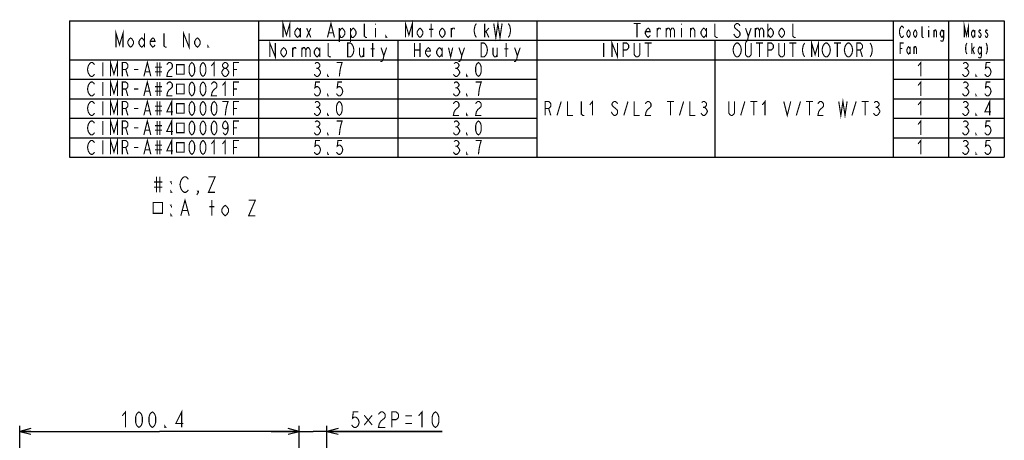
# Model space of a CAD drawing. Extents: x 27 to 410, y 33 to 287.
# Tile 34 of 34: x 233 to 410, y 211 to 287. Entities that reach past the tile are written whole.
import ezdxf

# ---------------------------------------------------------------- set-up
doc = ezdxf.new("R2010")
doc.units = 0
doc.header["$LTSCALE"] = 23.1
doc.layers.get('0').update_dxf_attribs({"linetype": 'CONTINUOUS'})
doc.layers.add('ALL_DIM', color=7, linetype='CONTINUOUS')
doc.layers.add('ALL_NOTE', color=7, linetype='CONTINUOUS')
doc.dimstyles.get("Standard").update_dxf_attribs({"dimtxt": 2.5, "dimasz": 2.5, "dimexe": 1.25, "dimexo": 0.625, "dimtad": 1, "dimcen": 2.5, "dimazin": 3, "dimtfac": 1, "dimtmove": 0, "dimatfit": 3})

# ---------------------------------------------------------------- blocks, each defined once
blk = doc.blocks.new('_OPEN')
at = {"color": 0, "linetype": 'BYBLOCK'}
for p, q in [((0, 0), (-1, 0.25)), ((-1, -0.25), (0, 0)), ((-1, 0), (0, 0))]:
    blk.add_line(p, q, dxfattribs=at)
blk = doc.blocks.new('*D35')
at = {"layer": 'ALL_DIM', "color": 2, "linetype": 'CONTINUOUS'}
for p, q in [((232.9, 132.76), (232.9, 213.93)), ((232.9, 212.93), (258.01, 212.93)), ((283.12, 212.93), (258.01, 212.93)), ((283.12, 208.35), (283.12, 213.93)), ((283.12, 167.32), (283.12, 206.28))]:
    blk.add_line(p, q, dxfattribs=at)
at = {"layer": 'ALL_DIM', "color": 2, "linetype": 'CONTINUOUS', "xscale": 2, "yscale": 2, "zscale": 2, "rotation": 180}
blk.add_blockref('_OPEN', (232.9, 212.93), dxfattribs=at)
at = {"layer": 'ALL_DIM', "color": 2, "linetype": 'CONTINUOUS', "xscale": 2, "yscale": 2, "zscale": 2}
blk.add_blockref('_OPEN', (283.12, 212.93), dxfattribs=at)
blk = doc.blocks.new('*D37')
at = {"layer": 'ALL_DIM', "color": 2, "linetype": 'CONTINUOUS'}
for p, q in [((283.12, 212.93), (278.12, 212.93)), ((278.12, 212.93), (285.62, 212.93)), ((283.12, 208.33), (283.12, 213.93)), ((308.81, 212.93), (285.62, 212.93)), ((288.12, 167.32), (288.12, 213.93)), ((288.12, 212.93), (308.81, 212.93)), ((283.12, 167.32), (283.12, 206.24))]:
    blk.add_line(p, q, dxfattribs=at)
at = {"layer": 'ALL_DIM', "color": 2, "linetype": 'CONTINUOUS', "xscale": 2, "yscale": 2, "zscale": 2}
blk.add_blockref('_OPEN', (283.12, 212.93), dxfattribs=at)
at = {"layer": 'ALL_DIM', "color": 2, "linetype": 'CONTINUOUS', "xscale": 2, "yscale": 2, "zscale": 2, "rotation": 180}
blk.add_blockref('_OPEN', (288.12, 212.93), dxfattribs=at)

msp = doc.modelspace()

# ---------------------------------------------------------------- linework, layer by layer
at = {"color": 2, "linetype": 'CONTINUOUS'}
for p, q in [((241.841, 286.661), (409.841, 286.661)), ((241.841, 286.661), (241.841, 262.161)), ((275.841, 286.661), (275.841, 262.161)), ((325.841, 286.661), (325.841, 262.161)), ((389.841, 286.661), (389.841, 262.161)), ((399.841, 286.661), (399.841, 262.161)), ((409.841, 286.661), (409.841, 262.161)), ((275.841, 283.161), (389.841, 283.161)), ((300.841, 283.161), (300.841, 262.161)), ((357.841, 283.161), (357.841, 262.161)), ((241.841, 279.661), (409.841, 279.661)), ((241.841, 276.161), (325.841, 276.161)), ((389.841, 276.161), (409.841, 276.161)), ((241.841, 272.661), (325.841, 272.661)), ((389.841, 272.661), (409.841, 272.661)), ((241.841, 269.161), (325.841, 269.161)), ((389.841, 269.161), (409.841, 269.161)), ((241.841, 265.661), (325.841, 265.661)), ((389.841, 265.661), (409.841, 265.661)), ((241.841, 262.161), (409.841, 262.161))]:
    msp.add_line(p, q, dxfattribs=at)
at = {"color": 2, "linetype": 'CONTINUOUS', "const_width": 0.2}
for points in [[(280.216, 283.661), (280.216, 286.161), (280.841, 284.078), (281.466, 286.161), (281.466, 283.661)], [(302.216, 283.661), (302.216, 286.161), (302.841, 284.078), (303.466, 286.161), (303.466, 283.661)], [(318.091, 286.161), (318.466, 283.661), (318.841, 286.161), (319.216, 283.661), (319.591, 286.161)], [(250.216, 281.911), (250.216, 284.411), (250.841, 282.328), (251.466, 284.411), (251.466, 281.911)], [(262.341, 281.911), (262.341, 284.411), (263.341, 281.911), (263.341, 284.411)], [(283.341, 284.286), (283.091, 283.869), (282.841, 283.661), (282.591, 283.869), (282.341, 284.286), (282.341, 284.703), (282.591, 285.119), (282.841, 285.328), (283.091, 285.119), (283.341, 284.703)], [(283.341, 285.328), (283.341, 283.661)], [(284.466, 285.328), (285.216, 283.661)], [(284.466, 283.661), (285.216, 285.328)], [(288.216, 283.661), (288.841, 286.161), (289.466, 283.661)], [(290.341, 284.703), (290.591, 285.119), (290.841, 285.328), (291.091, 285.119), (291.341, 284.703), (291.341, 284.286), (291.091, 283.869), (290.841, 283.661), (290.591, 283.661), (290.341, 284.286)], [(290.341, 285.328), (290.341, 282.828)], [(292.341, 284.703), (292.591, 285.119), (292.841, 285.328), (293.091, 285.119), (293.341, 284.703), (293.341, 284.286), (293.091, 283.869), (292.841, 283.661), (292.591, 283.661), (292.341, 284.286)], [(292.341, 285.328), (292.341, 282.828)], [(295.341, 283.661), (295.091, 283.661), (294.841, 283.869), (294.841, 286.161)], [(296.841, 286.161), (296.841, 285.953)], [(296.841, 285.328), (296.841, 283.661)], [(305.341, 284.286), (305.091, 283.869), (304.841, 283.661), (304.591, 283.869), (304.341, 284.286), (304.341, 284.703), (304.591, 285.119), (304.841, 285.328), (305.091, 285.119), (305.341, 284.703), (305.341, 284.286)], [(306.466, 285.119), (307.216, 285.119)], [(306.841, 283.661), (306.841, 286.161)], [(309.341, 284.286), (309.091, 283.869), (308.841, 283.661), (308.591, 283.869), (308.341, 284.286), (308.341, 284.703), (308.591, 285.119), (308.841, 285.328), (309.091, 285.119), (309.341, 284.703), (309.341, 284.286)], [(310.466, 283.661), (310.466, 285.328)], [(310.466, 284.911), (310.716, 285.328), (310.966, 285.328), (311.091, 285.119)], [(314.966, 286.161), (314.716, 285.744), (314.591, 285.119), (314.591, 284.703), (314.716, 284.078), (314.966, 283.661)], [(316.466, 283.661), (316.466, 286.161)], [(316.466, 284.494), (317.216, 285.328)], [(320.716, 286.161), (320.966, 285.744), (321.091, 285.119), (321.091, 284.703), (320.966, 284.078), (320.716, 283.661)], [(343.216, 286.161), (344.466, 286.161)], [(343.841, 286.161), (343.841, 283.661)], [(346.216, 284.078), (346.091, 283.869), (345.841, 283.661), (345.591, 283.869), (345.341, 284.286), (345.341, 284.703), (345.591, 285.119), (345.841, 285.328), (346.091, 285.119), (346.216, 284.703), (345.341, 284.703)], [(347.466, 283.661), (347.466, 285.328)], [(347.466, 284.911), (347.716, 285.328), (347.966, 285.328), (348.091, 285.119)], [(349.091, 285.328), (349.091, 283.661)], [(349.091, 284.911), (349.341, 285.328), (349.591, 285.328), (349.841, 284.911), (349.841, 283.661)], [(349.841, 284.911), (350.091, 285.328), (350.341, 285.328), (350.591, 284.911), (350.591, 283.661)], [(351.841, 286.161), (351.841, 285.953)], [(351.841, 285.328), (351.841, 283.661)], [(353.466, 283.661), (353.466, 285.328)], [(353.466, 284.911), (353.716, 285.328), (353.966, 285.328), (354.216, 284.911), (354.216, 283.661)], [(356.341, 284.286), (356.091, 283.869), (355.841, 283.661), (355.591, 283.869), (355.341, 284.286), (355.341, 284.703), (355.591, 285.119), (355.841, 285.328), (356.091, 285.119), (356.341, 284.703)], [(356.341, 285.328), (356.341, 283.661)], [(358.341, 283.661), (358.091, 283.661), (357.841, 283.869), (357.841, 286.161)], [(362.341, 285.744), (362.216, 285.953), (361.966, 286.161), (361.716, 286.161), (361.466, 285.953), (361.341, 285.744), (361.341, 285.536), (361.466, 285.328), (361.716, 285.119), (361.966, 284.911), (362.216, 284.703), (362.341, 284.494), (362.341, 284.078), (362.216, 283.869), (361.966, 283.661), (361.716, 283.661), (361.466, 283.869), (361.341, 284.078), (361.216, 284.286)], [(363.341, 285.328), (363.841, 283.869), (363.716, 283.244), (363.466, 282.828), (363.216, 282.828)], [(363.841, 283.869), (364.341, 285.328)], [(365.091, 285.328), (365.091, 283.661)], [(365.091, 284.911), (365.341, 285.328), (365.591, 285.328), (365.841, 284.911), (365.841, 283.661)], [(365.841, 284.911), (366.091, 285.328), (366.341, 285.328), (366.591, 284.911), (366.591, 283.661)], [(367.341, 286.161), (367.341, 283.661)], [(367.341, 284.703), (367.591, 285.119), (367.841, 285.328), (368.091, 285.119), (368.341, 284.703), (368.341, 284.286), (368.091, 283.869), (367.841, 283.661), (367.591, 283.869), (367.341, 284.286)], [(370.341, 284.286), (370.091, 283.869), (369.841, 283.661), (369.591, 283.869), (369.341, 284.286), (369.341, 284.703), (369.591, 285.119), (369.841, 285.328), (370.091, 285.119), (370.341, 284.703), (370.341, 284.286)], [(372.341, 283.661), (372.091, 283.661), (371.841, 283.869), (371.841, 286.161)], [(391.741, 283.994), (391.666, 283.828), (391.516, 283.661), (391.366, 283.661), (391.216, 283.828), (391.141, 283.994), (391.066, 284.161), (390.991, 284.661), (391.066, 285.161), (391.141, 285.328), (391.216, 285.494), (391.366, 285.661), (391.516, 285.661), (391.666, 285.494), (391.741, 285.328)], [(392.941, 284.161), (392.791, 283.828), (392.641, 283.661), (392.491, 283.828), (392.341, 284.161), (392.341, 284.494), (392.491, 284.828), (392.641, 284.994), (392.791, 284.828), (392.941, 284.494), (392.941, 284.161)], [(394.141, 284.161), (393.991, 283.828), (393.841, 283.661), (393.691, 283.828), (393.541, 284.161), (393.541, 284.494), (393.691, 284.828), (393.841, 284.994), (393.991, 284.828), (394.141, 284.494), (394.141, 284.161)], [(395.341, 283.661), (395.191, 283.661), (395.041, 283.828), (395.041, 285.661)], [(396.241, 285.661), (396.241, 285.494)], [(396.241, 284.994), (396.241, 283.661)], [(397.216, 283.661), (397.216, 284.994)], [(397.216, 284.661), (397.366, 284.994), (397.516, 284.994), (397.666, 284.661), (397.666, 283.661)], [(398.941, 284.161), (398.791, 283.828), (398.641, 283.661), (398.491, 283.828), (398.341, 284.161), (398.341, 284.494), (398.491, 284.828), (398.641, 284.994), (398.791, 284.828), (398.941, 284.494)], [(398.941, 284.994), (398.941, 283.494), (398.866, 283.161), (398.791, 282.994), (398.491, 282.994), (398.416, 283.161)], [(402.666, 283.661), (402.666, 285.661), (403.041, 283.994), (403.416, 285.661), (403.416, 283.661)], [(404.541, 284.161), (404.391, 283.828), (404.241, 283.661), (404.091, 283.828), (403.941, 284.161), (403.941, 284.494), (404.091, 284.828), (404.241, 284.994), (404.391, 284.828), (404.541, 284.494)], [(404.541, 284.994), (404.541, 283.661)], [(405.591, 284.828), (405.516, 284.994), (405.366, 284.994), (405.291, 284.828), (405.291, 284.661), (405.441, 284.494), (405.591, 284.328), (405.666, 284.161), (405.666, 283.994), (405.591, 283.828), (405.516, 283.661), (405.366, 283.661), (405.291, 283.828), (405.216, 283.994)], [(406.791, 284.828), (406.716, 284.994), (406.566, 284.994), (406.491, 284.828), (406.491, 284.661), (406.641, 284.494), (406.791, 284.328), (406.866, 284.161), (406.866, 283.994), (406.791, 283.828), (406.716, 283.661), (406.566, 283.661), (406.491, 283.828), (406.416, 283.994)], [(253.341, 282.536), (253.091, 282.119), (252.841, 281.911), (252.591, 282.119), (252.341, 282.536), (252.341, 282.953), (252.591, 283.369), (252.841, 283.578), (253.091, 283.369), (253.341, 282.953), (253.341, 282.536)], [(255.341, 282.536), (255.091, 282.119), (254.841, 281.911), (254.591, 282.119), (254.341, 282.536), (254.341, 282.953), (254.591, 283.369), (254.841, 283.578), (255.091, 283.369), (255.341, 282.953)], [(255.341, 284.411), (255.341, 281.911)], [(257.216, 282.328), (257.091, 282.119), (256.841, 281.911), (256.591, 282.119), (256.341, 282.536), (256.341, 282.953), (256.591, 283.369), (256.841, 283.578), (257.091, 283.369), (257.216, 282.953), (256.341, 282.953)], [(259.341, 281.911), (259.091, 281.911), (258.841, 282.119), (258.841, 284.411)], [(265.341, 282.536), (265.091, 282.119), (264.841, 281.911), (264.591, 282.119), (264.341, 282.536), (264.341, 282.953), (264.591, 283.369), (264.841, 283.578), (265.091, 283.369), (265.341, 282.953), (265.341, 282.536)], [(277.841, 280.161), (277.841, 282.661), (278.841, 280.161), (278.841, 282.661)], [(288.466, 284.494), (289.216, 284.494)], [(298.841, 283.661), (298.716, 283.661), (298.716, 283.869), (298.841, 283.661)], [(316.716, 284.703), (317.216, 283.661)], [(339.341, 280.161), (339.341, 282.661), (340.341, 280.161), (340.341, 282.661)], [(375.216, 280.161), (375.216, 282.661), (375.841, 280.578), (376.466, 282.661), (376.466, 280.161)], [(266.841, 281.911), (266.716, 281.911), (266.716, 282.119), (266.841, 281.911)], [(280.841, 280.786), (280.591, 280.369), (280.341, 280.161), (280.091, 280.369), (279.841, 280.786), (279.841, 281.203), (280.091, 281.619), (280.341, 281.828), (280.591, 281.619), (280.841, 281.203), (280.841, 280.786)], [(281.966, 280.161), (281.966, 281.828)], [(281.966, 281.411), (282.216, 281.828), (282.466, 281.828), (282.591, 281.619)], [(283.591, 281.828), (283.591, 280.161)], [(283.591, 281.411), (283.841, 281.828), (284.091, 281.828), (284.341, 281.411), (284.341, 280.161)], [(284.341, 281.411), (284.591, 281.828), (284.841, 281.828), (285.091, 281.411), (285.091, 280.161)], [(286.841, 280.786), (286.591, 280.369), (286.341, 280.161), (286.091, 280.369), (285.841, 280.786), (285.841, 281.203), (286.091, 281.619), (286.341, 281.828), (286.591, 281.619), (286.841, 281.203)], [(286.841, 281.828), (286.841, 280.161)], [(288.841, 280.161), (288.591, 280.161), (288.341, 280.369), (288.341, 282.661)], [(291.841, 282.661), (292.341, 282.661), (292.591, 282.453), (292.716, 282.244), (292.841, 282.036), (292.966, 281.411), (292.841, 280.786), (292.716, 280.578), (292.591, 280.369), (292.341, 280.161), (291.841, 280.161), (291.841, 282.661)], [(293.966, 281.828), (293.966, 280.578), (294.216, 280.161), (294.466, 280.161), (294.716, 280.578)], [(294.716, 281.828), (294.716, 280.161)], [(295.966, 281.619), (296.716, 281.619)], [(296.341, 280.161), (296.341, 282.661)], [(297.841, 281.828), (298.341, 280.369), (298.216, 279.744), (297.966, 279.328), (297.716, 279.328)], [(298.341, 280.369), (298.841, 281.828)], [(303.841, 282.661), (303.841, 280.161)], [(303.841, 281.411), (304.841, 281.411)], [(304.841, 282.661), (304.841, 280.161)], [(306.716, 280.578), (306.591, 280.369), (306.341, 280.161), (306.091, 280.369), (305.841, 280.786), (305.841, 281.203), (306.091, 281.619), (306.341, 281.828), (306.591, 281.619), (306.716, 281.203), (305.841, 281.203)], [(308.841, 280.786), (308.591, 280.369), (308.341, 280.161), (308.091, 280.369), (307.841, 280.786), (307.841, 281.203), (308.091, 281.619), (308.341, 281.828), (308.591, 281.619), (308.841, 281.203)], [(308.841, 281.828), (308.841, 280.161)], [(309.966, 281.828), (310.341, 280.161), (310.716, 281.828)], [(311.841, 281.828), (312.341, 280.369), (312.216, 279.744), (311.966, 279.328), (311.716, 279.328)], [(312.341, 280.369), (312.841, 281.828)], [(315.841, 282.661), (316.341, 282.661), (316.591, 282.453), (316.716, 282.244), (316.841, 282.036), (316.966, 281.411), (316.841, 280.786), (316.716, 280.578), (316.591, 280.369), (316.341, 280.161), (315.841, 280.161), (315.841, 282.661)], [(317.966, 281.828), (317.966, 280.578), (318.216, 280.161), (318.466, 280.161), (318.716, 280.578)], [(318.716, 281.828), (318.716, 280.161)], [(319.966, 281.619), (320.716, 281.619)], [(320.341, 280.161), (320.341, 282.661)], [(321.841, 281.828), (322.341, 280.369), (322.216, 279.744), (321.966, 279.328), (321.716, 279.328)], [(322.341, 280.369), (322.841, 281.828)], [(337.841, 282.661), (337.841, 280.161)], [(341.341, 280.161), (341.341, 282.661), (341.966, 282.661), (342.216, 282.453), (342.341, 282.244), (342.341, 281.828), (342.216, 281.619), (341.966, 281.411), (341.341, 281.411)], [(344.341, 282.661), (344.341, 280.578), (344.216, 280.369), (343.966, 280.161), (343.716, 280.161), (343.466, 280.369), (343.341, 280.578), (343.341, 282.661)], [(345.216, 282.661), (346.466, 282.661)], [(345.841, 282.661), (345.841, 280.161)], [(362.341, 280.578), (362.216, 280.369), (361.966, 280.161), (361.716, 280.161), (361.466, 280.369), (361.341, 280.578), (361.216, 280.786), (361.091, 281.411), (361.216, 282.036), (361.341, 282.244), (361.466, 282.453), (361.716, 282.661), (361.966, 282.661), (362.216, 282.453), (362.341, 282.244), (362.466, 282.036), (362.591, 281.411), (362.466, 280.786), (362.341, 280.578)], [(364.341, 282.661), (364.341, 280.578), (364.216, 280.369), (363.966, 280.161), (363.716, 280.161), (363.466, 280.369), (363.341, 280.578), (363.341, 282.661)], [(365.216, 282.661), (366.466, 282.661)], [(365.841, 282.661), (365.841, 280.161)], [(367.341, 280.161), (367.341, 282.661), (367.966, 282.661), (368.216, 282.453), (368.341, 282.244), (368.341, 281.828), (368.216, 281.619), (367.966, 281.411), (367.341, 281.411)], [(370.341, 282.661), (370.341, 280.578), (370.216, 280.369), (369.966, 280.161), (369.716, 280.161), (369.466, 280.369), (369.341, 280.578), (369.341, 282.661)], [(371.216, 282.661), (372.466, 282.661)], [(371.841, 282.661), (371.841, 280.161)], [(373.966, 282.661), (373.716, 282.244), (373.591, 281.619), (373.591, 281.203), (373.716, 280.578), (373.966, 280.161)], [(378.341, 280.578), (378.216, 280.369), (377.966, 280.161), (377.716, 280.161), (377.466, 280.369), (377.341, 280.578), (377.216, 280.786), (377.091, 281.411), (377.216, 282.036), (377.341, 282.244), (377.466, 282.453), (377.716, 282.661), (377.966, 282.661), (378.216, 282.453), (378.341, 282.244), (378.466, 282.036), (378.591, 281.411), (378.466, 280.786), (378.341, 280.578)], [(379.216, 282.661), (380.466, 282.661)], [(379.841, 282.661), (379.841, 280.161)], [(382.341, 280.578), (382.216, 280.369), (381.966, 280.161), (381.716, 280.161), (381.466, 280.369), (381.341, 280.578), (381.216, 280.786), (381.091, 281.411), (381.216, 282.036), (381.341, 282.244), (381.466, 282.453), (381.716, 282.661), (381.966, 282.661), (382.216, 282.453), (382.341, 282.244), (382.466, 282.036), (382.591, 281.411), (382.466, 280.786), (382.341, 280.578)], [(383.341, 280.161), (383.341, 282.661), (383.966, 282.661), (384.216, 282.453), (384.341, 282.244), (384.341, 281.828), (384.216, 281.619), (383.966, 281.411), (383.341, 281.411)], [(383.966, 281.411), (384.341, 280.161)], [(385.716, 282.661), (385.966, 282.244), (386.091, 281.619), (386.091, 281.203), (385.966, 280.578), (385.716, 280.161)], [(391.141, 280.661), (391.141, 282.661), (391.741, 282.661)], [(391.141, 281.661), (391.516, 281.661)], [(392.941, 281.161), (392.791, 280.828), (392.641, 280.661), (392.491, 280.828), (392.341, 281.161), (392.341, 281.494), (392.491, 281.828), (392.641, 281.994), (392.791, 281.828), (392.941, 281.494)], [(392.941, 281.994), (392.941, 280.661)], [(393.616, 280.661), (393.616, 281.994)], [(393.616, 281.661), (393.766, 281.994), (393.916, 281.994), (394.066, 281.661), (394.066, 280.661)], [(403.116, 282.661), (402.966, 282.328), (402.891, 281.828), (402.891, 281.494), (402.966, 280.994), (403.116, 280.661)], [(404.016, 280.661), (404.016, 282.661)], [(404.016, 281.328), (404.466, 281.994)], [(404.166, 281.494), (404.466, 280.661)], [(405.741, 281.161), (405.591, 280.828), (405.441, 280.661), (405.291, 280.828), (405.141, 281.161), (405.141, 281.494), (405.291, 281.828), (405.441, 281.994), (405.591, 281.828), (405.741, 281.494)], [(405.741, 281.994), (405.741, 280.494), (405.666, 280.161), (405.591, 279.994), (405.291, 279.994), (405.216, 280.161)], [(406.566, 282.661), (406.716, 282.328), (406.791, 281.828), (406.791, 281.494), (406.716, 280.994), (406.566, 280.661)], [(249.216, 276.661), (249.216, 279.161), (249.841, 277.078), (250.466, 279.161), (250.466, 276.661)], [(255.216, 276.661), (255.841, 279.161), (256.466, 276.661)], [(246.341, 277.078), (246.216, 276.869), (245.966, 276.661), (245.716, 276.661), (245.466, 276.869), (245.341, 277.078), (245.216, 277.286), (245.091, 277.911), (245.216, 278.536), (245.341, 278.744), (245.466, 278.953), (245.716, 279.161), (245.966, 279.161), (246.216, 278.953), (246.341, 278.744)], [(247.841, 279.161), (247.841, 276.661)], [(251.341, 276.661), (251.341, 279.161), (251.966, 279.161), (252.216, 278.953), (252.341, 278.744), (252.341, 278.328), (252.216, 278.119), (251.966, 277.911), (251.341, 277.911)], [(251.966, 277.911), (252.341, 276.661)], [(253.466, 277.911), (254.216, 277.911)], [(257.216, 278.328), (258.466, 278.328)], [(257.591, 279.161), (257.591, 276.661)], [(258.091, 279.161), (258.091, 276.661)], [(259.341, 278.744), (259.466, 278.953), (259.716, 279.161), (259.966, 279.161), (260.216, 278.953), (260.341, 278.744), (260.341, 278.328), (260.216, 278.119), (259.966, 277.911), (259.716, 277.703), (259.466, 277.286), (259.341, 276.661), (260.341, 276.661)], [(261.091, 278.77), (261.091, 277.052), (262.466, 277.052), (262.466, 278.77), (261.091, 278.77)], [(263.841, 276.661), (263.591, 276.869), (263.466, 277.078), (263.341, 277.494), (263.341, 278.328), (263.466, 278.744), (263.591, 278.953), (263.841, 279.161), (264.091, 278.953), (264.216, 278.744), (264.341, 278.328), (264.341, 277.494), (264.216, 277.078), (264.091, 276.869), (263.841, 276.661)], [(265.841, 276.661), (265.591, 276.869), (265.466, 277.078), (265.341, 277.494), (265.341, 278.328), (265.466, 278.744), (265.591, 278.953), (265.841, 279.161), (266.091, 278.953), (266.216, 278.744), (266.341, 278.328), (266.341, 277.494), (266.216, 277.078), (266.091, 276.869), (265.841, 276.661)], [(267.341, 278.536), (267.841, 279.161), (267.841, 276.661)], [(269.716, 276.661), (269.466, 276.869), (269.341, 277.078), (269.216, 277.286), (269.216, 277.494), (269.341, 277.703), (269.466, 277.911), (269.716, 278.119), (269.966, 278.119), (270.216, 277.911), (270.341, 277.703), (270.466, 277.494), (270.466, 277.286), (270.341, 277.078), (270.216, 276.869), (269.966, 276.661), (269.716, 276.661)], [(269.716, 278.119), (269.466, 278.328), (269.341, 278.536), (269.341, 278.744), (269.466, 278.953), (269.716, 279.161), (269.966, 279.161), (270.216, 278.953), (270.341, 278.744), (270.341, 278.536), (270.216, 278.328), (269.966, 278.119)], [(271.341, 276.661), (271.341, 279.161), (272.341, 279.161)], [(271.341, 277.911), (271.966, 277.911)], [(285.966, 278.953), (286.216, 279.161), (286.466, 279.161), (286.716, 278.953), (286.841, 278.744), (286.841, 278.536), (286.716, 278.328), (286.466, 278.119), (286.716, 277.911), (286.841, 277.703), (286.966, 277.494), (286.966, 277.286), (286.841, 277.078), (286.716, 276.869), (286.466, 276.661), (286.216, 276.661), (285.966, 276.869), (285.841, 277.078)], [(286.216, 278.119), (286.466, 278.119)], [(290.341, 276.661), (290.466, 277.703), (290.591, 278.328), (290.716, 278.744), (290.841, 279.161), (289.841, 279.161)], [(310.966, 278.953), (311.216, 279.161), (311.466, 279.161), (311.716, 278.953), (311.841, 278.744), (311.841, 278.536), (311.716, 278.328), (311.466, 278.119), (311.716, 277.911), (311.841, 277.703), (311.966, 277.494), (311.966, 277.286), (311.841, 277.078), (311.716, 276.869), (311.466, 276.661), (311.216, 276.661), (310.966, 276.869), (310.841, 277.078)], [(311.216, 278.119), (311.466, 278.119)], [(315.341, 276.661), (315.091, 276.869), (314.966, 277.078), (314.841, 277.494), (314.841, 278.328), (314.966, 278.744), (315.091, 278.953), (315.341, 279.161), (315.591, 278.953), (315.716, 278.744), (315.841, 278.328), (315.841, 277.494), (315.716, 277.078), (315.591, 276.869), (315.341, 276.661)], [(394.341, 278.536), (394.841, 279.161), (394.841, 276.661)], [(402.466, 278.953), (402.716, 279.161), (402.966, 279.161), (403.216, 278.953), (403.341, 278.744), (403.341, 278.536), (403.216, 278.328), (402.966, 278.119), (403.216, 277.911), (403.341, 277.703), (403.466, 277.494), (403.466, 277.286), (403.341, 277.078), (403.216, 276.869), (402.966, 276.661), (402.716, 276.661), (402.466, 276.869), (402.341, 277.078)], [(402.716, 278.119), (402.966, 278.119)], [(407.341, 279.161), (406.591, 279.161), (406.466, 278.119), (406.716, 278.328), (406.966, 278.328), (407.216, 278.119), (407.341, 277.911), (407.466, 277.494), (407.341, 277.078), (407.216, 276.869), (406.966, 276.661), (406.716, 276.661), (406.466, 276.869), (406.341, 277.078)], [(249.216, 273.161), (249.216, 275.661), (249.841, 273.578), (250.466, 275.661), (250.466, 273.161)], [(255.216, 273.161), (255.841, 275.661), (256.466, 273.161)], [(255.466, 277.494), (256.216, 277.494)], [(257.216, 277.494), (258.466, 277.494)], [(288.341, 276.661), (288.216, 276.661), (288.216, 276.869), (288.341, 276.661)], [(313.341, 276.661), (313.216, 276.661), (313.216, 276.869), (313.341, 276.661)], [(404.841, 276.661), (404.716, 276.661), (404.716, 276.869), (404.841, 276.661)], [(246.341, 273.578), (246.216, 273.369), (245.966, 273.161), (245.716, 273.161), (245.466, 273.369), (245.341, 273.578), (245.216, 273.786), (245.091, 274.411), (245.216, 275.036), (245.341, 275.244), (245.466, 275.453), (245.716, 275.661), (245.966, 275.661), (246.216, 275.453), (246.341, 275.244)], [(247.841, 275.661), (247.841, 273.161)], [(251.341, 273.161), (251.341, 275.661), (251.966, 275.661), (252.216, 275.453), (252.341, 275.244), (252.341, 274.828), (252.216, 274.619), (251.966, 274.411), (251.341, 274.411)], [(251.966, 274.411), (252.341, 273.161)], [(253.466, 274.411), (254.216, 274.411)], [(257.216, 274.828), (258.466, 274.828)], [(257.591, 275.661), (257.591, 273.161)], [(258.091, 275.661), (258.091, 273.161)], [(259.341, 275.244), (259.466, 275.453), (259.716, 275.661), (259.966, 275.661), (260.216, 275.453), (260.341, 275.244), (260.341, 274.828), (260.216, 274.619), (259.966, 274.411), (259.716, 274.203), (259.466, 273.786), (259.341, 273.161), (260.341, 273.161)], [(261.091, 275.27), (261.091, 273.552), (262.466, 273.552), (262.466, 275.27), (261.091, 275.27)], [(263.841, 273.161), (263.591, 273.369), (263.466, 273.578), (263.341, 273.994), (263.341, 274.828), (263.466, 275.244), (263.591, 275.453), (263.841, 275.661), (264.091, 275.453), (264.216, 275.244), (264.341, 274.828), (264.341, 273.994), (264.216, 273.578), (264.091, 273.369), (263.841, 273.161)], [(265.841, 273.161), (265.591, 273.369), (265.466, 273.578), (265.341, 273.994), (265.341, 274.828), (265.466, 275.244), (265.591, 275.453), (265.841, 275.661), (266.091, 275.453), (266.216, 275.244), (266.341, 274.828), (266.341, 273.994), (266.216, 273.578), (266.091, 273.369), (265.841, 273.161)], [(267.341, 275.244), (267.466, 275.453), (267.716, 275.661), (267.966, 275.661), (268.216, 275.453), (268.341, 275.244), (268.341, 274.828), (268.216, 274.619), (267.966, 274.411), (267.716, 274.203), (267.466, 273.786), (267.341, 273.161), (268.341, 273.161)], [(269.341, 275.036), (269.841, 275.661), (269.841, 273.161)], [(271.341, 273.161), (271.341, 275.661), (272.341, 275.661)], [(271.341, 274.411), (271.966, 274.411)], [(286.841, 275.661), (286.091, 275.661), (285.966, 274.619), (286.216, 274.828), (286.466, 274.828), (286.716, 274.619), (286.841, 274.411), (286.966, 273.994), (286.841, 273.578), (286.716, 273.369), (286.466, 273.161), (286.216, 273.161), (285.966, 273.369), (285.841, 273.578)], [(290.841, 275.661), (290.091, 275.661), (289.966, 274.619), (290.216, 274.828), (290.466, 274.828), (290.716, 274.619), (290.841, 274.411), (290.966, 273.994), (290.841, 273.578), (290.716, 273.369), (290.466, 273.161), (290.216, 273.161), (289.966, 273.369), (289.841, 273.578)], [(310.966, 275.453), (311.216, 275.661), (311.466, 275.661), (311.716, 275.453), (311.841, 275.244), (311.841, 275.036), (311.716, 274.828), (311.466, 274.619), (311.716, 274.411), (311.841, 274.203), (311.966, 273.994), (311.966, 273.786), (311.841, 273.578), (311.716, 273.369), (311.466, 273.161), (311.216, 273.161), (310.966, 273.369), (310.841, 273.578)], [(311.216, 274.619), (311.466, 274.619)], [(315.341, 273.161), (315.466, 274.203), (315.591, 274.828), (315.716, 275.244), (315.841, 275.661), (314.841, 275.661)], [(394.341, 275.036), (394.841, 275.661), (394.841, 273.161)], [(402.466, 275.453), (402.716, 275.661), (402.966, 275.661), (403.216, 275.453), (403.341, 275.244), (403.341, 275.036), (403.216, 274.828), (402.966, 274.619), (403.216, 274.411), (403.341, 274.203), (403.466, 273.994), (403.466, 273.786), (403.341, 273.578), (403.216, 273.369), (402.966, 273.161), (402.716, 273.161), (402.466, 273.369), (402.341, 273.578)], [(402.716, 274.619), (402.966, 274.619)], [(407.341, 275.661), (406.591, 275.661), (406.466, 274.619), (406.716, 274.828), (406.966, 274.828), (407.216, 274.619), (407.341, 274.411), (407.466, 273.994), (407.341, 273.578), (407.216, 273.369), (406.966, 273.161), (406.716, 273.161), (406.466, 273.369), (406.341, 273.578)], [(249.216, 269.661), (249.216, 272.161), (249.841, 270.078), (250.466, 272.161), (250.466, 269.661)], [(255.216, 269.661), (255.841, 272.161), (256.466, 269.661)], [(255.466, 273.994), (256.216, 273.994)], [(257.216, 273.994), (258.466, 273.994)], [(260.216, 269.661), (260.216, 272.161), (259.341, 270.286), (260.466, 270.286)], [(288.341, 273.161), (288.216, 273.161), (288.216, 273.369), (288.341, 273.161)], [(313.341, 273.161), (313.216, 273.161), (313.216, 273.369), (313.341, 273.161)], [(380.091, 272.161), (380.466, 269.661), (380.841, 272.161), (381.216, 269.661), (381.591, 272.161)], [(404.841, 273.161), (404.716, 273.161), (404.716, 273.369), (404.841, 273.161)], [(407.216, 269.661), (407.216, 272.161), (406.341, 270.286), (407.466, 270.286)], [(246.341, 270.078), (246.216, 269.869), (245.966, 269.661), (245.716, 269.661), (245.466, 269.869), (245.341, 270.078), (245.216, 270.286), (245.091, 270.911), (245.216, 271.536), (245.341, 271.744), (245.466, 271.953), (245.716, 272.161), (245.966, 272.161), (246.216, 271.953), (246.341, 271.744)], [(247.841, 272.161), (247.841, 269.661)], [(251.341, 269.661), (251.341, 272.161), (251.966, 272.161), (252.216, 271.953), (252.341, 271.744), (252.341, 271.328), (252.216, 271.119), (251.966, 270.911), (251.341, 270.911)], [(251.966, 270.911), (252.341, 269.661)], [(253.466, 270.911), (254.216, 270.911)], [(257.216, 271.328), (258.466, 271.328)], [(257.591, 272.161), (257.591, 269.661)], [(258.091, 272.161), (258.091, 269.661)], [(261.091, 271.77), (261.091, 270.052), (262.466, 270.052), (262.466, 271.77), (261.091, 271.77)], [(263.841, 269.661), (263.591, 269.869), (263.466, 270.078), (263.341, 270.494), (263.341, 271.328), (263.466, 271.744), (263.591, 271.953), (263.841, 272.161), (264.091, 271.953), (264.216, 271.744), (264.341, 271.328), (264.341, 270.494), (264.216, 270.078), (264.091, 269.869), (263.841, 269.661)], [(265.841, 269.661), (265.591, 269.869), (265.466, 270.078), (265.341, 270.494), (265.341, 271.328), (265.466, 271.744), (265.591, 271.953), (265.841, 272.161), (266.091, 271.953), (266.216, 271.744), (266.341, 271.328), (266.341, 270.494), (266.216, 270.078), (266.091, 269.869), (265.841, 269.661)], [(267.841, 269.661), (267.591, 269.869), (267.466, 270.078), (267.341, 270.494), (267.341, 271.328), (267.466, 271.744), (267.591, 271.953), (267.841, 272.161), (268.091, 271.953), (268.216, 271.744), (268.341, 271.328), (268.341, 270.494), (268.216, 270.078), (268.091, 269.869), (267.841, 269.661)], [(269.841, 269.661), (269.966, 270.703), (270.091, 271.328), (270.216, 271.744), (270.341, 272.161), (269.341, 272.161)], [(271.341, 269.661), (271.341, 272.161), (272.341, 272.161)], [(271.341, 270.911), (271.966, 270.911)], [(285.966, 271.953), (286.216, 272.161), (286.466, 272.161), (286.716, 271.953), (286.841, 271.744), (286.841, 271.536), (286.716, 271.328), (286.466, 271.119), (286.716, 270.911), (286.841, 270.703), (286.966, 270.494), (286.966, 270.286), (286.841, 270.078), (286.716, 269.869), (286.466, 269.661), (286.216, 269.661), (285.966, 269.869), (285.841, 270.078)], [(286.216, 271.119), (286.466, 271.119)], [(290.341, 269.661), (290.091, 269.869), (289.966, 270.078), (289.841, 270.494), (289.841, 271.328), (289.966, 271.744), (290.091, 271.953), (290.341, 272.161), (290.591, 271.953), (290.716, 271.744), (290.841, 271.328), (290.841, 270.494), (290.716, 270.078), (290.591, 269.869), (290.341, 269.661)], [(310.841, 271.744), (310.966, 271.953), (311.216, 272.161), (311.466, 272.161), (311.716, 271.953), (311.841, 271.744), (311.841, 271.328), (311.716, 271.119), (311.466, 270.911), (311.216, 270.703), (310.966, 270.286), (310.841, 269.661), (311.841, 269.661)], [(314.841, 271.744), (314.966, 271.953), (315.216, 272.161), (315.466, 272.161), (315.716, 271.953), (315.841, 271.744), (315.841, 271.328), (315.716, 271.119), (315.466, 270.911), (315.216, 270.703), (314.966, 270.286), (314.841, 269.661), (315.841, 269.661)], [(327.341, 269.661), (327.341, 272.161), (327.966, 272.161), (328.216, 271.953), (328.341, 271.744), (328.341, 271.328), (328.216, 271.119), (327.966, 270.911), (327.341, 270.911)], [(327.966, 270.911), (328.341, 269.661)], [(329.466, 269.661), (330.216, 272.161)], [(331.341, 272.161), (331.341, 269.661), (332.341, 269.661)], [(334.341, 269.661), (334.091, 269.661), (333.841, 269.869), (333.841, 272.161)], [(335.341, 271.536), (335.841, 272.161), (335.841, 269.661)], [(340.341, 271.744), (340.216, 271.953), (339.966, 272.161), (339.716, 272.161), (339.466, 271.953), (339.341, 271.744), (339.341, 271.536), (339.466, 271.328), (339.716, 271.119), (339.966, 270.911), (340.216, 270.703), (340.341, 270.494), (340.341, 270.078), (340.216, 269.869), (339.966, 269.661), (339.716, 269.661), (339.466, 269.869), (339.341, 270.078), (339.216, 270.286)], [(341.466, 269.661), (342.216, 272.161)], [(343.341, 272.161), (343.341, 269.661), (344.341, 269.661)], [(345.341, 271.744), (345.466, 271.953), (345.716, 272.161), (345.966, 272.161), (346.216, 271.953), (346.341, 271.744), (346.341, 271.328), (346.216, 271.119), (345.966, 270.911), (345.716, 270.703), (345.466, 270.286), (345.341, 269.661), (346.341, 269.661)], [(349.216, 272.161), (350.466, 272.161)], [(349.841, 272.161), (349.841, 269.661)], [(351.466, 269.661), (352.216, 272.161)], [(353.341, 272.161), (353.341, 269.661), (354.341, 269.661)], [(355.466, 271.953), (355.716, 272.161), (355.966, 272.161), (356.216, 271.953), (356.341, 271.744), (356.341, 271.536), (356.216, 271.328), (355.966, 271.119), (356.216, 270.911), (356.341, 270.703), (356.466, 270.494), (356.466, 270.286), (356.341, 270.078), (356.216, 269.869), (355.966, 269.661), (355.716, 269.661), (355.466, 269.869), (355.341, 270.078)], [(355.716, 271.119), (355.966, 271.119)], [(361.341, 272.161), (361.341, 270.078), (361.216, 269.869), (360.966, 269.661), (360.716, 269.661), (360.466, 269.869), (360.341, 270.078), (360.341, 272.161)], [(362.466, 269.661), (363.216, 272.161)], [(364.216, 272.161), (365.466, 272.161)], [(364.841, 272.161), (364.841, 269.661)], [(366.341, 271.536), (366.841, 272.161), (366.841, 269.661)], [(370.216, 272.161), (370.841, 269.661), (371.466, 272.161)], [(372.466, 269.661), (373.216, 272.161)], [(374.216, 272.161), (375.466, 272.161)], [(374.841, 272.161), (374.841, 269.661)], [(376.341, 271.744), (376.466, 271.953), (376.716, 272.161), (376.966, 272.161), (377.216, 271.953), (377.341, 271.744), (377.341, 271.328), (377.216, 271.119), (376.966, 270.911), (376.716, 270.703), (376.466, 270.286), (376.341, 269.661), (377.341, 269.661)], [(382.466, 269.661), (383.216, 272.161)], [(384.216, 272.161), (385.466, 272.161)], [(384.841, 272.161), (384.841, 269.661)], [(386.466, 271.953), (386.716, 272.161), (386.966, 272.161), (387.216, 271.953), (387.341, 271.744), (387.341, 271.536), (387.216, 271.328), (386.966, 271.119), (387.216, 270.911), (387.341, 270.703), (387.466, 270.494), (387.466, 270.286), (387.341, 270.078), (387.216, 269.869), (386.966, 269.661), (386.716, 269.661), (386.466, 269.869), (386.341, 270.078)], [(386.716, 271.119), (386.966, 271.119)], [(394.341, 271.536), (394.841, 272.161), (394.841, 269.661)], [(402.466, 271.953), (402.716, 272.161), (402.966, 272.161), (403.216, 271.953), (403.341, 271.744), (403.341, 271.536), (403.216, 271.328), (402.966, 271.119), (403.216, 270.911), (403.341, 270.703), (403.466, 270.494), (403.466, 270.286), (403.341, 270.078), (403.216, 269.869), (402.966, 269.661), (402.716, 269.661), (402.466, 269.869), (402.341, 270.078)], [(402.716, 271.119), (402.966, 271.119)], [(249.216, 266.161), (249.216, 268.661), (249.841, 266.578), (250.466, 268.661), (250.466, 266.161)], [(255.216, 266.161), (255.841, 268.661), (256.466, 266.161)], [(255.466, 270.494), (256.216, 270.494)], [(257.216, 270.494), (258.466, 270.494)], [(260.216, 266.161), (260.216, 268.661), (259.341, 266.786), (260.466, 266.786)], [(288.341, 269.661), (288.216, 269.661), (288.216, 269.869), (288.341, 269.661)], [(313.341, 269.661), (313.216, 269.661), (313.216, 269.869), (313.341, 269.661)], [(404.841, 269.661), (404.716, 269.661), (404.716, 269.869), (404.841, 269.661)], [(246.341, 266.578), (246.216, 266.369), (245.966, 266.161), (245.716, 266.161), (245.466, 266.369), (245.341, 266.578), (245.216, 266.786), (245.091, 267.411), (245.216, 268.036), (245.341, 268.244), (245.466, 268.453), (245.716, 268.661), (245.966, 268.661), (246.216, 268.453), (246.341, 268.244)], [(247.841, 268.661), (247.841, 266.161)], [(251.341, 266.161), (251.341, 268.661), (251.966, 268.661), (252.216, 268.453), (252.341, 268.244), (252.341, 267.828), (252.216, 267.619), (251.966, 267.411), (251.341, 267.411)], [(251.966, 267.411), (252.341, 266.161)], [(253.466, 267.411), (254.216, 267.411)], [(257.216, 267.828), (258.466, 267.828)], [(257.591, 268.661), (257.591, 266.161)], [(258.091, 268.661), (258.091, 266.161)], [(261.091, 268.27), (261.091, 266.552), (262.466, 266.552), (262.466, 268.27), (261.091, 268.27)], [(263.841, 266.161), (263.591, 266.369), (263.466, 266.578), (263.341, 266.994), (263.341, 267.828), (263.466, 268.244), (263.591, 268.453), (263.841, 268.661), (264.091, 268.453), (264.216, 268.244), (264.341, 267.828), (264.341, 266.994), (264.216, 266.578), (264.091, 266.369), (263.841, 266.161)], [(265.841, 266.161), (265.591, 266.369), (265.466, 266.578), (265.341, 266.994), (265.341, 267.828), (265.466, 268.244), (265.591, 268.453), (265.841, 268.661), (266.091, 268.453), (266.216, 268.244), (266.341, 267.828), (266.341, 266.994), (266.216, 266.578), (266.091, 266.369), (265.841, 266.161)], [(267.841, 266.161), (267.591, 266.369), (267.466, 266.578), (267.341, 266.994), (267.341, 267.828), (267.466, 268.244), (267.591, 268.453), (267.841, 268.661), (268.091, 268.453), (268.216, 268.244), (268.341, 267.828), (268.341, 266.994), (268.216, 266.578), (268.091, 266.369), (267.841, 266.161)], [(270.341, 267.828), (270.216, 267.411), (269.841, 267.203), (269.466, 267.411), (269.341, 267.828), (269.466, 268.244), (269.591, 268.453), (269.841, 268.661), (270.091, 268.453), (270.216, 268.244), (270.341, 267.828), (270.341, 266.994), (270.216, 266.578), (270.091, 266.369), (269.841, 266.161), (269.591, 266.369), (269.466, 266.578)], [(271.341, 266.161), (271.341, 268.661), (272.341, 268.661)], [(271.341, 267.411), (271.966, 267.411)], [(285.966, 268.453), (286.216, 268.661), (286.466, 268.661), (286.716, 268.453), (286.841, 268.244), (286.841, 268.036), (286.716, 267.828), (286.466, 267.619), (286.716, 267.411), (286.841, 267.203), (286.966, 266.994), (286.966, 266.786), (286.841, 266.578), (286.716, 266.369), (286.466, 266.161), (286.216, 266.161), (285.966, 266.369), (285.841, 266.578)], [(286.216, 267.619), (286.466, 267.619)], [(290.341, 266.161), (290.466, 267.203), (290.591, 267.828), (290.716, 268.244), (290.841, 268.661), (289.841, 268.661)], [(310.966, 268.453), (311.216, 268.661), (311.466, 268.661), (311.716, 268.453), (311.841, 268.244), (311.841, 268.036), (311.716, 267.828), (311.466, 267.619), (311.716, 267.411), (311.841, 267.203), (311.966, 266.994), (311.966, 266.786), (311.841, 266.578), (311.716, 266.369), (311.466, 266.161), (311.216, 266.161), (310.966, 266.369), (310.841, 266.578)], [(311.216, 267.619), (311.466, 267.619)], [(315.341, 266.161), (315.091, 266.369), (314.966, 266.578), (314.841, 266.994), (314.841, 267.828), (314.966, 268.244), (315.091, 268.453), (315.341, 268.661), (315.591, 268.453), (315.716, 268.244), (315.841, 267.828), (315.841, 266.994), (315.716, 266.578), (315.591, 266.369), (315.341, 266.161)], [(394.341, 268.036), (394.841, 268.661), (394.841, 266.161)], [(402.466, 268.453), (402.716, 268.661), (402.966, 268.661), (403.216, 268.453), (403.341, 268.244), (403.341, 268.036), (403.216, 267.828), (402.966, 267.619), (403.216, 267.411), (403.341, 267.203), (403.466, 266.994), (403.466, 266.786), (403.341, 266.578), (403.216, 266.369), (402.966, 266.161), (402.716, 266.161), (402.466, 266.369), (402.341, 266.578)], [(402.716, 267.619), (402.966, 267.619)], [(407.341, 268.661), (406.591, 268.661), (406.466, 267.619), (406.716, 267.828), (406.966, 267.828), (407.216, 267.619), (407.341, 267.411), (407.466, 266.994), (407.341, 266.578), (407.216, 266.369), (406.966, 266.161), (406.716, 266.161), (406.466, 266.369), (406.341, 266.578)], [(249.216, 262.661), (249.216, 265.161), (249.841, 263.078), (250.466, 265.161), (250.466, 262.661)], [(255.216, 262.661), (255.841, 265.161), (256.466, 262.661)], [(255.466, 266.994), (256.216, 266.994)], [(257.216, 266.994), (258.466, 266.994)], [(260.216, 262.661), (260.216, 265.161), (259.341, 263.286), (260.466, 263.286)], [(267.341, 264.536), (267.841, 265.161), (267.841, 262.661)], [(269.341, 264.536), (269.841, 265.161), (269.841, 262.661)], [(288.341, 266.161), (288.216, 266.161), (288.216, 266.369), (288.341, 266.161)], [(313.341, 266.161), (313.216, 266.161), (313.216, 266.369), (313.341, 266.161)], [(394.341, 264.536), (394.841, 265.161), (394.841, 262.661)], [(404.841, 266.161), (404.716, 266.161), (404.716, 266.369), (404.841, 266.161)], [(246.341, 263.078), (246.216, 262.869), (245.966, 262.661), (245.716, 262.661), (245.466, 262.869), (245.341, 263.078), (245.216, 263.286), (245.091, 263.911), (245.216, 264.536), (245.341, 264.744), (245.466, 264.953), (245.716, 265.161), (245.966, 265.161), (246.216, 264.953), (246.341, 264.744)], [(247.841, 265.161), (247.841, 262.661)], [(251.341, 262.661), (251.341, 265.161), (251.966, 265.161), (252.216, 264.953), (252.341, 264.744), (252.341, 264.328), (252.216, 264.119), (251.966, 263.911), (251.341, 263.911)], [(251.966, 263.911), (252.341, 262.661)], [(253.466, 263.911), (254.216, 263.911)], [(257.216, 264.328), (258.466, 264.328)], [(257.591, 265.161), (257.591, 262.661)], [(258.091, 265.161), (258.091, 262.661)], [(261.091, 264.77), (261.091, 263.052), (262.466, 263.052), (262.466, 264.77), (261.091, 264.77)], [(263.841, 262.661), (263.591, 262.869), (263.466, 263.078), (263.341, 263.494), (263.341, 264.328), (263.466, 264.744), (263.591, 264.953), (263.841, 265.161), (264.091, 264.953), (264.216, 264.744), (264.341, 264.328), (264.341, 263.494), (264.216, 263.078), (264.091, 262.869), (263.841, 262.661)], [(265.841, 262.661), (265.591, 262.869), (265.466, 263.078), (265.341, 263.494), (265.341, 264.328), (265.466, 264.744), (265.591, 264.953), (265.841, 265.161), (266.091, 264.953), (266.216, 264.744), (266.341, 264.328), (266.341, 263.494), (266.216, 263.078), (266.091, 262.869), (265.841, 262.661)], [(271.341, 262.661), (271.341, 265.161), (272.341, 265.161)], [(271.341, 263.911), (271.966, 263.911)], [(286.841, 265.161), (286.091, 265.161), (285.966, 264.119), (286.216, 264.328), (286.466, 264.328), (286.716, 264.119), (286.841, 263.911), (286.966, 263.494), (286.841, 263.078), (286.716, 262.869), (286.466, 262.661), (286.216, 262.661), (285.966, 262.869), (285.841, 263.078)], [(290.841, 265.161), (290.091, 265.161), (289.966, 264.119), (290.216, 264.328), (290.466, 264.328), (290.716, 264.119), (290.841, 263.911), (290.966, 263.494), (290.841, 263.078), (290.716, 262.869), (290.466, 262.661), (290.216, 262.661), (289.966, 262.869), (289.841, 263.078)], [(310.966, 264.953), (311.216, 265.161), (311.466, 265.161), (311.716, 264.953), (311.841, 264.744), (311.841, 264.536), (311.716, 264.328), (311.466, 264.119), (311.716, 263.911), (311.841, 263.703), (311.966, 263.494), (311.966, 263.286), (311.841, 263.078), (311.716, 262.869), (311.466, 262.661), (311.216, 262.661), (310.966, 262.869), (310.841, 263.078)], [(311.216, 264.119), (311.466, 264.119)], [(315.341, 262.661), (315.466, 263.703), (315.591, 264.328), (315.716, 264.744), (315.841, 265.161), (314.841, 265.161)], [(402.466, 264.953), (402.716, 265.161), (402.966, 265.161), (403.216, 264.953), (403.341, 264.744), (403.341, 264.536), (403.216, 264.328), (402.966, 264.119), (403.216, 263.911), (403.341, 263.703), (403.466, 263.494), (403.466, 263.286), (403.341, 263.078), (403.216, 262.869), (402.966, 262.661), (402.716, 262.661), (402.466, 262.869), (402.341, 263.078)], [(402.716, 264.119), (402.966, 264.119)], [(407.341, 265.161), (406.591, 265.161), (406.466, 264.119), (406.716, 264.328), (406.966, 264.328), (407.216, 264.119), (407.341, 263.911), (407.466, 263.494), (407.341, 263.078), (407.216, 262.869), (406.966, 262.661), (406.716, 262.661), (406.466, 262.869), (406.341, 263.078)], [(255.466, 263.494), (256.216, 263.494)], [(257.216, 263.494), (258.466, 263.494)], [(288.341, 262.661), (288.216, 262.661), (288.216, 262.869), (288.341, 262.661)], [(313.341, 262.661), (313.216, 262.661), (313.216, 262.869), (313.341, 262.661)], [(404.841, 262.661), (404.716, 262.661), (404.716, 262.869), (404.841, 262.661)]]:
    msp.add_lwpolyline(points, dxfattribs=at)
at = {"layer": 'ALL_DIM', "color": 2, "linetype": 'CONTINUOUS', "const_width": 0.2}
for points in [[(251.325, 215.73), (251.927, 216.43), (251.927, 213.63)], [(254.335, 213.63), (254.034, 213.864), (253.884, 214.097), (253.733, 214.564), (253.733, 215.497), (253.884, 215.964), (254.034, 216.197), (254.335, 216.43), (254.636, 216.197), (254.787, 215.964), (254.937, 215.497), (254.937, 214.564), (254.787, 214.097), (254.636, 213.864), (254.335, 213.63)], [(256.743, 213.63), (256.442, 213.864), (256.292, 214.097), (256.141, 214.564), (256.141, 215.497), (256.292, 215.964), (256.442, 216.197), (256.743, 216.43), (257.044, 216.197), (257.195, 215.964), (257.345, 215.497), (257.345, 214.564), (257.195, 214.097), (257.044, 213.864), (256.743, 213.63)], [(262.011, 213.63), (262.011, 216.43), (260.957, 214.33), (262.312, 214.33)], [(293.763, 216.43), (292.86, 216.43), (292.71, 215.264), (293.011, 215.497), (293.312, 215.497), (293.613, 215.264), (293.763, 215.03), (293.914, 214.564), (293.763, 214.097), (293.613, 213.864), (293.312, 213.63), (293.011, 213.63), (292.71, 213.864), (292.559, 214.097)], [(296.246, 215.818), (294.817, 214.068)], [(294.817, 215.818), (296.246, 214.068)], [(297.375, 215.964), (297.526, 216.197), (297.827, 216.43), (298.128, 216.43), (298.429, 216.197), (298.579, 215.964), (298.579, 215.497), (298.429, 215.264), (298.128, 215.03), (297.827, 214.797), (297.526, 214.33), (297.375, 213.63), (298.579, 213.63)], [(299.783, 213.63), (299.783, 216.43), (300.536, 216.43), (300.837, 216.197), (300.987, 215.964), (300.987, 215.497), (300.837, 215.264), (300.536, 215.03), (299.783, 215.03)], [(304.599, 215.73), (305.201, 216.43), (305.201, 213.63)], [(307.609, 213.63), (307.308, 213.864), (307.158, 214.097), (307.007, 214.564), (307.007, 215.497), (307.158, 215.964), (307.308, 216.197), (307.609, 216.43), (307.91, 216.197), (308.061, 215.964), (308.211, 215.497), (308.211, 214.564), (308.061, 214.097), (307.91, 213.864), (307.609, 213.63)], [(259.151, 213.63), (259.001, 213.63), (259.001, 213.864), (259.151, 213.63)], [(302.191, 215.73), (303.395, 215.73)], [(302.191, 214.33), (303.395, 214.33)]]:
    msp.add_lwpolyline(points, dxfattribs=at)
at = {"layer": 'ALL_NOTE', "color": 2, "linetype": 'CONTINUOUS', "const_width": 0.2}
for points in [[(257.492, 258.643), (257.492, 255.843)], [(258.094, 258.643), (258.094, 255.843)], [(261.857, 257.943), (262.158, 258.41), (262.459, 258.643), (262.76, 258.643), (263.061, 258.41), (263.211, 258.177)], [(266.823, 258.643), (268.027, 258.643), (266.823, 255.843), (268.027, 255.843)], [(257.041, 257.71), (258.546, 257.71)], [(257.041, 256.777), (258.546, 256.777)], [(260.201, 257.71), (260.201, 257.477), (260.051, 257.71), (260.201, 257.71)], [(263.211, 256.31), (263.061, 256.077), (262.76, 255.843), (262.459, 255.843), (262.158, 256.077), (262.007, 256.31), (261.857, 256.543), (261.706, 257.243), (261.857, 257.943)], [(260.201, 255.843), (260.051, 255.843), (260.051, 256.077), (260.201, 255.843)], [(261.857, 251.643), (262.609, 254.443), (263.362, 251.643)], [(265.017, 255.843), (264.867, 256.077), (265.017, 256.077), (265.017, 255.843), (264.716, 255.377)], [(256.89, 254.006), (256.89, 252.081), (258.546, 252.081), (258.546, 254.006), (256.89, 254.006)], [(260.201, 253.51), (260.201, 253.277), (260.051, 253.51), (260.201, 253.51)], [(266.974, 253.277), (267.877, 253.277)], [(267.425, 251.643), (267.425, 254.443)], [(270.435, 252.343), (270.134, 251.877), (269.833, 251.643), (269.532, 251.877), (269.231, 252.343), (269.231, 252.81), (269.532, 253.277), (269.833, 253.51), (270.134, 253.277), (270.435, 252.81), (270.435, 252.343)], [(274.047, 254.443), (275.251, 254.443), (274.047, 251.643), (275.251, 251.643)], [(260.201, 251.643), (260.051, 251.643), (260.051, 251.877), (260.201, 251.643)], [(262.158, 252.577), (263.061, 252.577)]]:
    msp.add_lwpolyline(points, dxfattribs=at)

# ---------------------------------------------------------------- dimensions: what is measured, and where the dimension line sits
at = {"layer": 'ALL_DIM', "color": 2, "linetype": 'CONTINUOUS'}
for base, p1, p2, picture, middle in [((283.116484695, 212.930250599), (232.901484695, 132.761602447), (283.116484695, 167.319741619), '*D35', (250.72342502, 213.630250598)), ((288.116, 212.93), (283.116, 167.32), (288.116, 167.32), '*D37', (291.957, 213.63))]:
    dim = msp.add_linear_dim(base=base, p1=p1, p2=p2, dimstyle='Standard', dxfattribs=at)
    dim.commit()
    dim.dimension.update_dxf_attribs({"geometry": picture, "text_midpoint": middle, "dimtype": 128})

doc.saveas('drawing.dxf')
